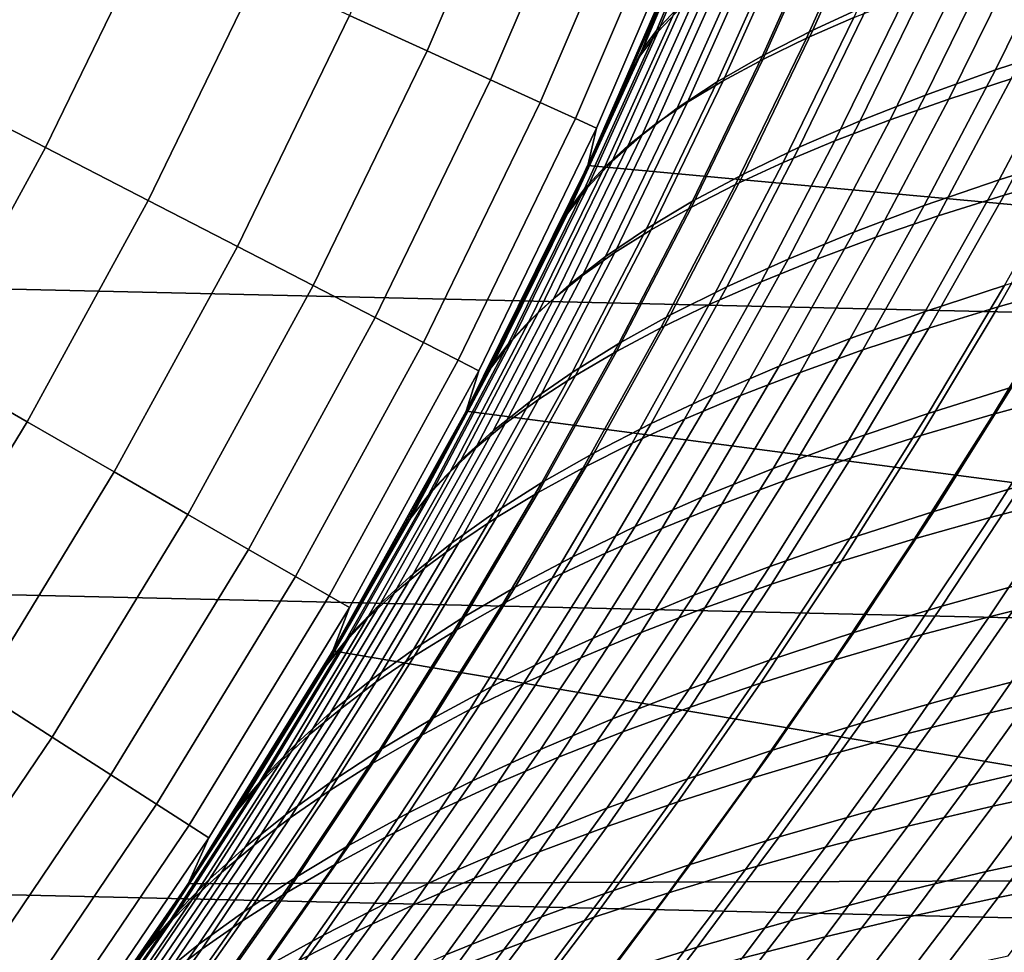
# Model space of a CAD drawing. Header units: metres. Extents: x -28 to 70, y -212 to 28.
# Tile 142 of 239: x 17.75 to 21.56, y -12.32 to -8.71. Entities that reach past the tile are written whole.
import ezdxf

# ---------------------------------------------------------------- set-up
doc = ezdxf.new("R2010")
doc.units = ezdxf.units.M
doc.layers.add('solid_10_261_102_XXX', color=7, linetype='CONTINUOUS')

msp = doc.modelspace()

# ---------------------------------------------------------------- linework, layer by layer
at = {"layer": 'solid_10_261_102_XXX'}
for points in [[(26.074398, -8.739312, -5), (-26.450205, -7.525734, -5), (-26.769545, -6.296132, -5), (26.450205, -7.525734, -5)], [(25.642992, -9.934133, -5), (-26.074398, -8.739312, -5), (-26.450205, -7.525734, -5), (26.074398, -8.739312, -5)], [(19.328171, -8.82688, 150.623184), (19.726278, -7.897211, 150.623184), (19.419884, -7.774549, 152.1147), (19.02796, -8.689777, 152.1147)], [(17.400982, -8.97083, 156.494385), (17.808123, -8.132697, 156.494385), (17.297243, -7.899386, 157.914993), (16.901783, -8.713475, 157.914993)], [(19.574326, -8.939295, 149.119751), (19.977503, -7.997786, 149.119751), (19.726278, -7.897211, 150.623184), (19.328171, -8.82688, 150.623184)], [(19.766033, -9.026845, 147.606766), (20.173161, -8.076115, 147.606766), (19.977503, -7.997786, 149.119751), (19.574326, -8.939295, 149.119751)], [(20.217184, -8.74753, 87.519814), (20.478504, -8.120835, 87.320839), (20.548117, -8.046926, 87.71579), (20.290327, -8.668669, 87.912407)], [(20.481846, -8.133471, 140.562851), (20.223732, -8.75184, 140.365723), (20.315592, -8.655293, 139.920212), (20.569571, -8.042732, 140.114578)], [(19.902996, -9.089394, 146.086594), (20.312943, -8.132075, 146.086594), (20.173161, -8.076115, 147.606766), (19.766033, -9.026845, 147.606766)], [(21.078579, -8.17608, 137.754395), (20.823141, -8.746256, 137.555283), (21.03787, -8.647888, 137.145828), (21.291601, -8.083687, 137.343185)], [(20.478504, -8.120835, 87.320839), (20.217184, -8.74753, 87.519814), (20.159742, -8.825823, 87.126991), (20.425026, -8.194361, 86.925453)], [(20.79781, -8.778232, 90.412727), (21.058184, -8.199161, 90.210175), (21.240608, -8.124016, 90.574738), (20.981546, -8.697856, 90.775948)], [(17.849697, -9.202158, 155.052612), (18.267336, -8.342413, 155.052612), (17.808123, -8.132697, 156.494385), (17.400982, -8.97083, 156.494385)], [(19.984993, -9.126841, 144.561661), (20.396629, -8.165579, 144.561661), (20.312943, -8.132075, 146.086594), (19.902996, -9.089394, 146.086594)], [(20.223732, -8.75184, 140.365723), (20.481846, -8.133471, 140.562851), (20.414886, -8.223712, 141.012268), (20.152088, -8.847654, 140.812103)], [(19.951237, -9.270824, 143.052673), (20.375843, -8.296086, 143.052673), (20.396629, -8.165579, 144.561661), (19.984993, -9.126841, 144.561661)], [(20.159742, -8.825823, 87.126991), (20.235388, -8.633021, 86.649895), (20.401854, -8.231914, 86.524391), (20.425026, -8.194361, 86.925453)], [(20.885468, -8.270079, 138.174728), (20.627949, -8.846242, 137.973679), (20.823141, -8.746256, 137.555283), (21.078579, -8.17608, 137.754395)], [(20.629131, -8.859906, 90.042877), (20.891117, -8.275589, 89.838821), (21.058184, -8.199161, 90.210175), (20.79781, -8.778232, 90.412727)], [(20.414886, -8.223712, 141.012268), (20.254034, -8.589186, 141.363937), (20.092283, -8.961037, 141.240677), (20.152088, -8.847654, 140.812103)], [(20.712606, -8.365407, 138.602844), (20.452604, -8.947535, 138.399658), (20.627949, -8.846242, 137.973679), (20.885468, -8.270079, 138.174728)], [(20.47574, -8.942668, 89.667297), (20.739655, -8.353111, 89.461563), (20.891117, -8.275589, 89.838821), (20.629131, -8.859906, 90.042877)], [(21.794508, -8.364929, 135.983902), (21.530764, -8.901069, 135.776321), (21.819571, -8.806282, 135.416824), (22.082611, -8.275465, 135.623077)], [(20.235388, -8.633021, 86.649895), (20.060604, -9.03173, 86.783257), (19.951223, -9.270848), (20.375834, -8.296103)], [(25.176571, -9.753982), (25.600178, -8.580841), (20.375834, -8.296103), (19.951223, -9.270848)], [(20.092283, -8.961037, 141.240677), (20.254034, -8.589186, 141.363937), (20.375843, -8.296086, 143.052673), (19.951237, -9.270824, 143.052673)], [(18.247221, -9.407097, 153.591949), (18.674162, -8.528204, 153.591949), (18.267336, -8.342413, 155.052612), (17.849697, -9.202158, 155.052612)], [(20.337652, -9.026217, 89.286942), (20.603832, -8.431459, 89.079346), (20.739655, -8.353111, 89.461563), (20.47574, -8.942668, 89.667297)], [(20.560017, -8.461661, 139.037399), (20.297098, -9.049685, 138.831833), (20.452604, -8.947535, 138.399658), (20.712606, -8.365407, 138.602844)], [(21.524031, -8.456983, 136.358841), (21.259308, -8.998569, 136.14978), (21.530764, -8.901069, 135.776321), (21.794508, -8.364929, 135.983902)], [(21.349497, -9.013772, 92.030029), (21.619747, -8.466187, 91.816902), (21.860357, -8.392671, 92.144707), (21.590685, -8.935455, 92.356796)], [(20.427683, -8.558429, 139.476974), (20.16139, -9.15223, 139.268829), (20.297098, -9.049685, 138.831833), (20.560017, -8.461661, 139.037399)], [(20.214863, -9.110241, 88.902756), (20.483662, -8.510354, 88.693123), (20.603832, -8.431459, 89.079346), (20.337652, -9.026217, 89.286942)], [(21.271658, -8.551383, 136.746567), (21.005659, -9.09851, 136.535873), (21.259308, -8.998569, 136.14978), (21.524031, -8.456983, 136.358841)], [(21.121794, -9.094146, 91.693207), (21.392851, -8.541668, 91.47892), (21.619747, -8.466187, 91.816902), (21.349497, -9.013772, 92.030029)], [(18.59293, -9.585321, 152.1147), (19.02796, -8.689777, 152.1147), (18.674162, -8.528204, 153.591949), (18.247221, -9.407097, 153.591949)], [(20.107365, -9.194427, 88.515694), (20.379156, -8.589517, 88.303825), (20.483662, -8.510354, 88.693123), (20.214863, -9.110241, 88.902756)], [(20.907894, -9.176391, 91.347237), (21.180006, -8.618946, 91.131638), (21.392851, -8.541668, 91.47892), (21.121794, -9.094146, 91.693207)], [(20.315592, -8.655293, 139.920212), (20.045439, -9.25471, 139.709259), (20.16139, -9.15223, 139.268829), (20.427683, -8.558429, 139.476974)], [(21.03787, -8.647888, 137.145828), (20.770267, -9.200618, 136.933289), (21.005659, -9.09851, 136.535873), (21.271658, -8.551383, 136.746567)], [(20.01515, -9.278466, 88.126701), (20.290327, -8.668669, 87.912407), (20.379156, -8.589517, 88.303825), (20.107365, -9.194427, 88.515694)], [(20.708117, -9.260319, 90.993011), (20.981546, -8.697856, 90.775948), (21.180006, -8.618946, 91.131638), (20.907894, -9.176391, 91.347237)], [(20.223732, -8.75184, 140.365723), (19.949203, -9.35666, 140.151703), (20.045439, -9.25471, 139.709259), (20.315592, -8.655293, 139.920212)], [(20.159742, -8.825823, 87.126991), (20.060604, -9.03173, 86.783257), (20.235388, -8.633021, 86.649895)], [(20.823141, -8.746256, 137.555283), (20.553587, -9.30462, 137.340744), (20.770267, -9.200618, 136.933289), (21.03787, -8.647888, 137.145828)], [(18.886278, -9.736553, 150.623184), (19.328171, -8.82688, 150.623184), (19.02796, -8.689777, 152.1147), (18.59293, -9.585321, 152.1147)], [(19.938211, -9.362044, 87.73674), (20.217184, -8.74753, 87.519814), (20.290327, -8.668669, 87.912407), (20.01515, -9.278466, 88.126701)], [(20.522779, -9.345744, 90.631424), (20.79781, -8.778232, 90.412727), (20.981546, -8.697856, 90.775948), (20.708117, -9.260319, 90.993011)], [(21.819571, -8.806282, 135.416824), (21.54443, -9.326947, 135.196167), (21.850822, -9.23034, 134.853317), (22.125277, -8.71448, 135.072571)], [(25.156792, -11.107911, -5), (-25.642992, -9.934133, -5), (-26.074398, -8.739312, -5), (25.642992, -9.934133, -5)], [(19.949203, -9.35666, 140.151703), (20.223732, -8.75184, 140.365723), (20.152088, -8.847654, 140.812103), (19.872643, -9.457619, 140.594788)], [(20.217184, -8.74753, 87.519814), (19.938211, -9.362044, 87.73674), (19.876543, -9.444851, 87.346756), (20.159742, -8.825823, 87.126991)], [(20.627949, -8.846242, 137.973679), (20.35607, -9.410244, 137.756912), (20.553587, -9.30462, 137.340744), (20.823141, -8.746256, 137.555283)], [(20.352203, -9.432478, 90.263367), (20.629131, -8.859906, 90.042877), (20.79781, -8.778232, 90.412727), (20.522779, -9.345744, 90.631424)], [(21.530764, -8.901069, 135.776321), (21.254686, -9.426693, 135.554108), (21.54443, -9.326947, 135.196167), (21.819571, -8.806282, 135.416824)], [(21.564011, -9.386341, 92.898239), (21.845037, -8.859384, 92.67263), (22.112234, -8.785744, 92.976624), (21.831667, -9.308348, 93.201187)], [(19.126806, -9.860554, 149.119751), (19.574326, -8.939295, 149.119751), (19.328171, -8.82688, 150.623184), (18.886278, -9.736553, 150.623184)], [(19.872643, -9.457619, 140.594788), (20.152088, -8.847654, 140.812103), (20.092283, -8.961037, 141.240677), (19.924463, -9.328224, 141.111145)], [(20.159742, -8.825823, 87.126991), (19.876543, -9.444851, 87.346756), (19.879616, -9.423423, 86.923515), (20.060604, -9.03173, 86.783257)], [(20.452604, -8.947535, 138.399658), (20.177999, -9.517139, 138.180466), (20.35607, -9.410244, 137.756912), (20.627949, -8.846242, 137.973679)], [(20.1966, -9.520286, 89.889755), (20.47574, -8.942668, 89.667297), (20.629131, -8.859906, 90.042877), (20.352203, -9.432478, 90.263367)], [(21.309002, -9.466901, 92.58358), (21.590685, -8.935455, 92.356796), (21.845037, -8.859384, 92.67263), (21.564011, -9.386341, 92.898239)], [(21.259308, -8.998569, 136.14978), (20.982018, -9.529271, 135.925827), (21.254686, -9.426693, 135.554108), (21.530764, -8.901069, 135.776321)], [(19.314131, -9.957127, 147.606766), (19.766033, -9.026845, 147.606766), (19.574326, -8.939295, 149.119751), (19.126806, -9.860554, 149.119751)], [(19.924463, -9.328224, 141.111145), (20.092283, -8.961037, 141.240677), (19.951237, -9.270824, 143.052673)], [(20.297098, -9.049685, 138.831833), (20.019344, -9.62481, 138.610016), (20.177999, -9.517139, 138.180466), (20.452604, -8.947535, 138.399658)], [(20.055967, -9.608831, 89.511536), (20.337652, -9.026217, 89.286942), (20.47574, -8.942668, 89.667297), (20.1966, -9.520286, 89.889755)], [(21.066942, -9.549818, 92.258125), (21.349497, -9.013772, 92.030029), (21.590685, -8.935455, 92.356796), (21.309002, -9.466901, 92.58358)], [(17.391623, -10.041059, 155.052612), (17.849697, -9.202158, 155.052612), (17.400982, -8.97083, 156.494385), (16.954424, -9.788641, 156.494385)], [(21.005659, -9.09851, 136.535873), (20.726856, -9.634379, 136.309998), (20.982018, -9.529271, 135.925827), (21.259308, -8.998569, 136.14978)], [(19.447962, -10.026121, 146.086594), (19.902996, -9.089394, 146.086594), (19.766033, -9.026845, 147.606766), (19.314131, -9.957127, 147.606766)], [(20.060604, -9.03173, 86.783257), (19.879616, -9.423423, 86.923515), (19.951223, -9.270848)], [(19.930281, -9.697771, 89.129684), (20.214863, -9.110241, 88.902756), (20.337652, -9.026217, 89.286942), (20.055967, -9.608831, 89.511536)], [(20.838137, -9.634885, 91.922775), (21.121794, -9.094146, 91.693207), (21.349497, -9.013772, 92.030029), (21.066942, -9.549818, 92.258125)], [(20.16139, -9.15223, 139.268829), (19.880033, -9.732745, 139.044144), (20.019344, -9.62481, 138.610016), (20.297098, -9.049685, 138.831833)], [(19.528086, -10.067428, 144.561661), (19.984993, -9.126841, 144.561661), (19.902996, -9.089394, 146.086594), (19.447962, -10.026121, 146.086594)], [(19.819517, -9.786758, 88.74514), (20.107365, -9.194427, 88.515694), (20.214863, -9.110241, 88.902756), (19.930281, -9.697771, 89.129684)], [(20.770267, -9.200618, 136.933289), (20.48963, -9.741714, 136.705338), (20.726856, -9.634379, 136.309998), (21.005659, -9.09851, 136.535873)], [(20.622887, -9.721893, 91.578415), (20.907894, -9.176391, 91.347237), (21.121794, -9.094146, 91.693207), (20.838137, -9.634885, 91.922775)], [(19.480032, -10.223909, 143.052673), (19.951237, -9.270824, 143.052673), (19.984993, -9.126841, 144.561661), (19.528086, -10.067428, 144.561661)], [(20.045439, -9.25471, 139.709259), (19.760002, -9.840433, 139.481476), (19.880033, -9.732745, 139.044144), (20.16139, -9.15223, 139.268829)], [(20.421495, -9.810633, 91.22596), (20.708117, -9.260319, 90.993011), (20.907894, -9.176391, 91.347237), (20.622887, -9.721893, 91.578415)], [(17.778946, -10.264679, 153.591949), (18.247221, -9.407097, 153.591949), (17.849697, -9.202158, 155.052612), (17.391623, -10.041059, 155.052612)], [(19.723652, -9.875448, 88.358871), (20.01515, -9.278466, 88.126701), (20.107365, -9.194427, 88.515694), (19.819517, -9.786758, 88.74514)], [(20.553587, -9.30462, 137.340744), (20.270767, -9.850968, 137.110504), (20.48963, -9.741714, 136.705338), (20.770267, -9.200618, 136.933289)], [(21.54443, -9.326947, 135.196167), (21.257988, -9.837479, 134.960861), (21.565289, -9.736481, 134.619644), (21.850822, -9.23034, 134.853317)], [(19.949203, -9.35666, 140.151703), (19.65918, -9.947363, 139.920578), (19.760002, -9.840433, 139.481476), (20.045439, -9.25471, 139.709259)], [(20.234266, -9.900897, 90.866302), (20.522779, -9.345744, 90.631424), (20.708117, -9.260319, 90.993011), (20.421495, -9.810633, 91.22596)], [(21.540897, -9.81944, 93.439758), (21.831667, -9.308348, 93.201187), (22.111662, -9.233127, 93.491539), (21.821465, -9.740252, 93.728912)], [(19.692522, -9.808394, 87.070786), (19.500065, -10.185649, 87.224594), (19.480017, -10.223937), (19.951223, -9.270848)], [(24.699245, -10.90629), (25.176571, -9.753982), (19.951223, -9.270848), (19.480017, -10.223937)], [(19.750717, -9.690675, 140.975372), (19.924463, -9.328224, 141.111145), (19.951237, -9.270824, 143.052673), (19.480032, -10.223909, 143.052673)], [(19.642658, -9.963495, 87.971832), (19.938211, -9.362044, 87.73674), (20.01515, -9.278466, 88.126701), (19.723652, -9.875448, 88.358871)], [(19.879616, -9.423423, 86.923515), (19.692522, -9.808394, 87.070786), (19.951223, -9.270848)], [(20.35607, -9.410244, 137.756912), (20.0707, -9.96184, 137.524185), (20.270767, -9.850968, 137.110504), (20.553587, -9.30462, 137.340744)], [(21.272482, -9.901554, 93.138145), (21.564011, -9.386341, 92.898239), (21.831667, -9.308348, 93.201187), (21.540897, -9.81944, 93.439758)], [(19.872643, -9.457619, 140.594788), (19.924463, -9.328224, 141.111145), (19.750717, -9.690675, 140.975372)], [(20.061504, -9.992476, 90.500343), (20.352203, -9.432478, 90.263367), (20.522779, -9.345744, 90.631424), (20.234266, -9.900897, 90.866302)], [(21.254686, -9.426693, 135.554108), (20.967081, -9.941767, 135.316986), (21.257988, -9.837479, 134.960861), (21.54443, -9.326947, 135.196167)], [(19.938211, -9.362044, 87.73674), (19.642658, -9.963495, 87.971832), (19.576513, -10.050553, 87.584976), (19.876543, -9.444851, 87.346756)], [(19.65918, -9.947363, 139.920578), (19.949203, -9.35666, 140.151703), (19.872643, -9.457619, 140.594788), (19.577499, -10.053021, 140.360062)], [(18.115784, -10.459152, 152.1147), (18.59293, -9.585321, 152.1147), (18.247221, -9.407097, 153.591949), (17.778946, -10.264679, 153.591949)], [(20.177999, -9.517139, 138.180466), (19.889687, -10.073939, 137.945053), (20.0707, -9.96184, 137.524185), (20.35607, -9.410244, 137.756912)], [(21.016512, -9.986369, 92.824974), (21.309002, -9.466901, 92.58358), (21.564011, -9.386341, 92.898239), (21.272482, -9.901554, 93.138145)], [(19.876543, -9.444851, 87.346756), (19.576513, -10.050553, 87.584976), (19.500065, -10.185649, 87.224594), (19.692522, -9.808394, 87.070786)], [(19.577499, -10.053021, 140.360062), (19.872643, -9.457619, 140.594788), (19.750717, -9.690675, 140.975372), (19.571253, -10.048187, 140.833008)], [(19.876543, -9.444851, 87.346756), (19.692522, -9.808394, 87.070786), (19.879616, -9.423423, 86.923515)], [(19.9034, -10.085107, 90.129005), (20.1966, -9.520286, 89.889755), (20.352203, -9.432478, 90.263367), (20.061504, -9.992476, 90.500343)], [(20.982018, -9.529271, 135.925827), (20.692974, -10.049008, 135.686737), (20.967081, -9.941767, 135.316986), (21.254686, -9.426693, 135.554108)], [(20.773279, -10.073654, 92.501144), (21.066942, -9.549818, 92.258125), (21.309002, -9.466901, 92.58358), (21.016512, -9.986369, 92.824974)], [(20.019344, -9.62481, 138.610016), (19.727669, -10.186724, 138.371674), (19.889687, -10.073939, 137.945053), (20.177999, -9.517139, 138.180466)], [(19.759941, -10.178423, 89.75325), (20.055967, -9.608831, 89.511536), (20.1966, -9.520286, 89.889755), (19.9034, -10.085107, 90.129005)], [(20.726856, -9.634379, 136.309998), (20.436077, -10.158866, 136.068756), (20.692974, -10.049008, 135.686737), (20.982018, -9.529271, 135.925827)], [(20.543066, -10.163179, 92.167572), (20.838137, -9.634885, 91.922775), (21.066942, -9.549818, 92.258125), (20.773279, -10.073654, 92.501144)], [(18.401604, -10.62417, 150.623184), (18.886278, -9.736553, 150.623184), (18.59293, -9.585321, 152.1147), (18.115784, -10.459152, 152.1147)], [(19.631084, -10.272045, 89.374039), (19.930281, -9.697771, 89.129684), (20.055967, -9.608831, 89.511536), (19.759941, -10.178423, 89.75325)], [(19.880033, -9.732745, 139.044144), (19.584555, -10.29963, 138.802673), (19.727669, -10.186724, 138.371674), (20.019344, -9.62481, 138.610016)], [(20.48963, -9.741714, 136.705338), (20.196798, -10.271004, 136.461731), (20.436077, -10.158866, 136.068756), (20.726856, -9.634379, 136.309998)], [(20.326164, -10.254714, 91.82515), (20.622887, -9.721893, 91.578415), (20.838137, -9.634885, 91.922775), (20.543066, -10.163179, 92.167572)], [(21.565289, -9.736481, 134.619644), (21.269766, -10.232447, 134.371582), (21.593958, -10.131296, 134.048325), (21.888569, -9.639101, 134.294678)], [(21.522594, -10.235569, 93.979858), (21.821465, -9.740252, 93.728912), (22.1138, -9.664135, 94.004829), (21.815641, -10.155927, 94.254402)], [(19.571253, -10.048187, 140.833008), (19.750717, -9.690675, 140.975372), (19.480032, -10.223909, 143.052673)], [(19.516788, -10.365592, 88.992332), (19.819517, -9.786758, 88.74514), (19.930281, -9.697771, 89.129684), (19.631084, -10.272045, 89.374039)], [(20.122862, -10.348027, 91.474792), (20.421495, -9.810633, 91.22596), (20.622887, -9.721893, 91.578415), (20.326164, -10.254714, 91.82515)], [(18.635958, -10.759475, 149.119751), (19.126806, -9.860554, 149.119751), (18.886278, -9.736553, 150.623184), (18.401604, -10.62417, 150.623184)], [(19.760002, -9.840433, 139.481476), (19.460251, -10.412098, 139.236618), (19.584555, -10.29963, 138.802673), (19.880033, -9.732745, 139.044144)], [(20.270767, -9.850968, 137.110504), (19.975542, -10.385086, 136.864334), (20.196798, -10.271004, 136.461731), (20.48963, -9.741714, 136.705338)], [(21.257988, -9.837479, 134.960861), (20.961321, -10.3374, 134.710907), (21.269766, -10.232447, 134.371582), (21.565289, -9.736481, 134.619644)], [(21.241142, -10.318454, 93.692207), (21.540897, -9.81944, 93.439758), (21.821465, -9.740252, 93.728912), (21.522594, -10.235569, 93.979858)], [(19.417009, -10.458684, 88.609093), (19.723652, -9.875448, 88.358871), (19.819517, -9.786758, 88.74514), (19.516788, -10.365592, 88.992332)], [(19.65918, -9.947363, 139.920578), (19.354664, -10.523565, 139.672089), (19.460251, -10.412098, 139.236618), (19.760002, -9.840433, 139.481476)], [(19.933447, -10.442889, 91.117393), (20.234266, -9.900897, 90.866302), (20.421495, -9.810633, 91.22596), (20.122862, -10.348027, 91.474792)], [(20.967081, -9.941767, 135.316986), (20.669016, -10.445794, 135.064987), (20.961321, -10.3374, 134.710907), (21.257988, -9.837479, 134.960861)], [(20.971659, -10.404422, 93.39225), (21.272482, -9.901554, 93.138145), (21.540897, -9.81944, 93.439758), (21.241142, -10.318454, 93.692207)], [(18.818476, -10.864852, 147.606766), (19.314131, -9.957127, 147.606766), (19.126806, -9.860554, 149.119751), (18.635958, -10.759475, 149.119751)], [(19.331709, -10.550941, 88.225281), (19.642658, -9.963495, 87.971832), (19.723652, -9.875448, 88.358871), (19.417009, -10.458684, 88.609093)], [(20.0707, -9.96184, 137.524185), (19.772718, -10.500775, 137.275253), (19.975542, -10.385086, 136.864334), (20.270767, -9.850968, 137.110504)], [(19.758204, -10.539068, 90.753876), (20.061504, -9.992476, 90.500343), (20.234266, -9.900897, 90.866302), (19.933447, -10.442889, 91.117393)], [(20.71442, -10.493225, 93.080887), (21.016512, -9.986369, 92.824974), (21.272482, -9.901554, 93.138145), (20.971659, -10.404422, 93.39225)], [(24.617012, -12.257764, -5), (-25.156792, -11.107911, -5), (-25.642992, -9.934133, -5), (25.156792, -11.107911, -5)], [(18.948872, -10.940136, 146.086594), (19.447962, -10.026121, 146.086594), (19.314131, -9.957127, 147.606766), (18.818476, -10.864852, 147.606766)], [(19.354664, -10.523565, 139.672089), (19.65918, -9.947363, 139.920578), (19.577499, -10.053021, 140.360062), (19.2677, -10.633469, 140.107712)], [(20.692974, -10.049008, 135.686737), (20.393242, -10.557261, 135.432465), (20.669016, -10.445794, 135.064987), (20.967081, -9.941767, 135.316986)], [(19.642658, -9.963495, 87.971832), (19.331709, -10.550941, 88.225281), (19.260843, -10.641985, 87.841866), (19.576513, -10.050553, 87.584976)], [(19.889687, -10.073939, 137.945053), (19.588562, -10.617647, 137.693146), (19.772718, -10.500775, 137.275253), (20.0707, -9.96184, 137.524185)], [(19.597315, -10.636276, 90.385155), (19.9034, -10.085107, 90.129005), (20.061504, -9.992476, 90.500343), (19.758204, -10.539068, 90.753876)], [(20.469702, -10.58461, 92.759026), (20.773279, -10.073654, 92.501144), (21.016512, -9.986369, 92.824974), (20.71442, -10.493225, 93.080887)], [(19.026939, -10.985209, 144.561661), (19.528086, -10.067428, 144.561661), (19.447962, -10.026121, 146.086594), (18.948872, -10.940136, 146.086594)], [(17.270395, -11.09901, 153.591949), (17.778946, -10.264679, 153.591949), (17.391623, -10.041059, 155.052612), (16.894152, -10.857212, 155.052612)], [(18.963333, -11.153117, 143.052673), (19.480032, -10.223909, 143.052673), (19.528086, -10.067428, 144.561661), (19.026939, -10.985209, 144.561661)], [(19.577499, -10.053021, 140.360062), (19.38619, -10.400752, 140.683975), (19.195776, -10.748126, 140.52829), (19.2677, -10.633469, 140.107712)], [(19.576513, -10.050553, 87.584976), (19.260843, -10.641985, 87.841866), (19.303185, -10.554007, 87.384468), (19.500065, -10.185649, 87.224594)], [(19.38619, -10.400752, 140.683975), (19.571253, -10.048187, 140.833008), (19.480032, -10.223909, 143.052673)], [(19.577499, -10.053021, 140.360062), (19.571253, -10.048187, 140.833008), (19.38619, -10.400752, 140.683975)], [(20.436077, -10.158866, 136.068756), (20.134382, -10.671431, 135.812042), (20.393242, -10.557261, 135.432465), (20.692974, -10.049008, 135.686737)], [(21.593958, -10.131296, 134.048325), (21.291059, -10.612673, 133.788147), (21.631428, -10.512421, 133.483887), (21.933361, -10.03418, 133.742279)], [(19.727669, -10.186724, 138.371674), (19.422997, -10.735106, 138.116577), (19.588562, -10.617647, 137.693146), (19.889687, -10.073939, 137.945053)], [(19.450747, -10.734113, 90.012192), (19.759941, -10.178423, 89.75325), (19.9034, -10.085107, 90.129005), (19.597315, -10.636276, 90.385155)], [(20.237774, -10.678324, 92.427567), (20.543066, -10.163179, 92.167572), (20.773279, -10.073654, 92.501144), (20.469702, -10.58461, 92.759026)], [(21.510349, -10.635684, 94.517067), (21.815641, -10.155927, 94.254402), (22.119829, -10.079608, 94.515175), (21.815409, -10.55633, 94.776314)], [(21.269766, -10.232447, 134.371582), (20.965694, -10.717168, 134.109436), (21.291059, -10.612673, 133.788147), (21.593958, -10.131296, 134.048325)], [(19.500065, -10.185649, 87.224594), (19.303185, -10.554007, 87.384468), (19.480017, -10.223937)], [(19.318443, -10.832162, 89.635956), (19.631084, -10.272045, 89.374039), (19.759941, -10.178423, 89.75325), (19.450747, -10.734113, 90.012192)], [(20.196798, -10.271004, 136.461731), (19.892824, -10.787936, 136.202377), (20.134382, -10.671431, 135.812042), (20.436077, -10.158866, 136.068756)], [(20.018915, -10.774116, 92.087433), (20.326164, -10.254714, 91.82515), (20.543066, -10.163179, 92.167572), (20.237774, -10.678324, 92.427567)], [(21.216274, -10.718548, 94.244202), (21.522594, -10.235569, 93.979858), (21.815641, -10.155927, 94.254402), (21.510349, -10.635684, 94.517067)], [(19.303185, -10.554007, 87.384468), (19.101429, -10.914918, 87.550995), (18.963318, -11.153142), (19.480017, -10.223937)], [(24.169212, -12.035326), (24.699245, -10.90629), (19.480017, -10.223937), (18.963318, -11.153142)], [(19.195776, -10.748126, 140.52829), (19.38619, -10.400752, 140.683975), (19.480032, -10.223909, 143.052673), (18.963333, -11.153117, 143.052673)], [(19.584555, -10.29963, 138.802673), (19.275902, -10.852539, 138.544144), (19.422997, -10.735106, 138.116577), (19.727669, -10.186724, 138.371674)], [(19.813395, -10.871731, 91.739525), (20.122862, -10.348027, 91.474792), (20.326164, -10.254714, 91.82515), (20.018915, -10.774116, 92.087433)], [(20.961321, -10.3374, 134.710907), (20.655842, -10.825651, 134.446594), (20.965694, -10.717168, 134.109436), (21.269766, -10.232447, 134.371582)], [(20.933626, -10.804828, 93.958389), (21.241142, -10.318454, 93.692207), (21.522594, -10.235569, 93.979858), (21.216274, -10.718548, 94.244202)], [(17.597597, -11.309289, 152.1147), (18.115784, -10.459152, 152.1147), (17.778946, -10.264679, 153.591949), (17.270395, -11.09901, 153.591949)], [(19.460251, -10.412098, 139.236618), (19.147161, -10.969335, 138.974426), (19.275902, -10.852539, 138.544144), (19.584555, -10.29963, 138.802673)], [(19.200348, -10.930011, 89.257408), (19.516788, -10.365592, 88.992332), (19.631084, -10.272045, 89.374039), (19.318443, -10.832162, 89.635956)], [(19.975542, -10.385086, 136.864334), (19.668959, -10.906407, 136.602127), (19.892824, -10.787936, 136.202377), (20.196798, -10.271004, 136.461731)], [(20.669016, -10.445794, 135.064987), (20.361877, -10.937728, 134.798294), (20.655842, -10.825651, 134.446594), (20.961321, -10.3374, 134.710907)], [(20.662756, -10.894346, 93.660431), (20.971659, -10.404422, 93.39225), (21.241142, -10.318454, 93.692207), (20.933626, -10.804828, 93.958389)], [(19.096401, -11.027244, 88.877533), (19.417009, -10.458684, 88.609093), (19.516788, -10.365592, 88.992332), (19.200348, -10.930011, 89.257408)], [(19.62149, -10.970919, 91.384758), (19.933447, -10.442889, 91.117393), (20.122862, -10.348027, 91.474792), (19.813395, -10.871731, 91.739525)], [(19.354664, -10.523565, 139.672089), (19.036663, -11.084881, 139.406006), (19.147161, -10.969335, 138.974426), (19.460251, -10.412098, 139.236618)], [(19.772718, -10.500775, 137.275253), (19.463169, -11.026476, 137.009995), (19.668959, -10.906407, 136.602127), (19.975542, -10.385086, 136.864334)], [(20.403929, -10.986833, 93.351227), (20.71442, -10.493225, 93.080887), (20.971659, -10.404422, 93.39225), (20.662756, -10.894346, 93.660431)], [(19.443472, -11.071425, 91.024033), (19.758204, -10.539068, 90.753876), (19.933447, -10.442889, 91.117393), (19.62149, -10.970919, 91.384758)], [(20.393242, -10.557261, 135.432465), (20.084173, -11.052997, 135.163223), (20.361877, -10.937728, 134.798294), (20.669016, -10.445794, 135.064987)], [(21.631428, -10.512421, 133.483887), (21.32299, -10.979137, 133.212341), (21.678774, -10.880755, 132.927994), (21.986147, -10.416532, 133.197662)], [(17.875242, -11.48772, 150.623184), (18.401604, -10.62417, 150.623184), (18.115784, -10.459152, 152.1147), (17.597597, -11.309289, 152.1147)], [(19.006546, -11.123446, 88.497276), (19.331709, -10.550941, 88.225281), (19.417009, -10.458684, 88.609093), (19.096401, -11.027244, 88.877533)], [(21.505396, -11.020885, 95.050049), (21.815409, -10.55633, 94.776314), (22.131016, -10.480574, 95.021263), (21.822052, -10.942629, 95.29332)], [(19.036663, -11.084881, 139.406006), (19.354664, -10.523565, 139.672089), (19.2677, -10.633469, 140.107712), (18.944288, -11.198564, 139.837479)], [(19.588562, -10.617647, 137.693146), (19.275675, -11.147676, 137.424606), (19.463169, -11.026476, 137.009995), (19.772718, -10.500775, 137.275253)], [(20.157406, -11.082013, 93.031693), (20.469702, -10.58461, 92.759026), (20.71442, -10.493225, 93.080887), (20.403929, -10.986833, 93.351227)], [(21.291059, -10.612673, 133.788147), (20.981371, -11.082112, 133.514511), (21.32299, -10.979137, 133.212341), (21.631428, -10.512421, 133.483887)], [(19.331709, -10.550941, 88.225281), (19.006546, -11.123446, 88.497276), (18.930727, -11.218204, 88.117622), (19.260843, -10.641985, 87.841866)], [(19.260843, -10.641985, 87.841866), (19.101429, -10.914918, 87.550995), (19.303185, -10.554007, 87.384468)], [(19.279509, -11.172937, 90.658279), (19.597315, -10.636276, 90.385155), (19.758204, -10.539068, 90.753876), (19.443472, -11.071425, 91.024033)], [(20.134382, -10.671431, 135.812042), (19.823093, -11.171058, 135.540039), (20.084173, -11.052997, 135.163223), (20.393242, -10.557261, 135.432465)], [(21.199146, -11.102938, 94.792648), (21.510349, -10.635684, 94.517067), (21.815409, -10.55633, 94.776314), (21.505396, -11.020885, 95.050049)], [(19.923449, -11.179612, 92.702736), (20.237774, -10.678324, 92.427567), (20.469702, -10.58461, 92.759026), (20.157406, -11.082013, 93.031693)], [(18.102892, -11.634023, 149.119751), (18.635958, -10.759475, 149.119751), (18.401604, -10.62417, 150.623184), (17.875242, -11.48772, 150.623184)], [(19.260843, -10.641985, 87.841866), (18.930727, -11.218204, 88.117622), (18.894308, -11.269654, 87.724632), (19.101429, -10.914918, 87.550995)], [(18.944288, -11.198564, 139.837479), (19.2677, -10.633469, 140.107712), (19.195776, -10.748126, 140.52829), (19.000298, -11.090028, 140.365768)], [(19.422997, -10.735106, 138.116577), (19.106371, -11.269367, 137.844559), (19.275675, -11.147676, 137.424606), (19.588562, -10.617647, 137.693146)], [(19.129551, -11.27502, 90.288467), (19.450747, -10.734113, 90.012192), (19.597315, -10.636276, 90.385155), (19.279509, -11.172937, 90.658279)], [(20.965694, -10.717168, 134.109436), (20.654537, -11.189541, 133.833511), (20.981371, -11.082112, 133.514511), (21.291059, -10.612673, 133.788147)], [(20.903727, -11.188684, 94.521797), (21.216274, -10.718548, 94.244202), (21.510349, -10.635684, 94.517067), (21.199146, -11.102938, 94.792648)], [(19.892824, -10.787936, 136.202377), (19.57901, -11.291509, 135.927399), (19.823093, -11.171058, 135.540039), (20.134382, -10.671431, 135.812042)], [(19.702318, -11.279357, 92.365257), (20.018915, -10.774116, 92.087433), (20.237774, -10.678324, 92.427567), (19.923449, -11.179612, 92.702736)], [(20.655842, -10.825651, 134.446594), (20.342983, -11.301142, 134.168182), (20.654537, -11.189541, 133.833511), (20.965694, -10.717168, 134.109436)], [(20.619555, -11.278019, 94.238174), (20.933626, -10.804828, 93.958389), (21.216274, -10.718548, 94.244202), (20.903727, -11.188684, 94.521797)], [(19.275902, -10.852539, 138.544144), (18.955124, -11.390884, 138.268402), (19.106371, -11.269367, 137.844559), (19.422997, -10.735106, 138.116577)], [(19.000298, -11.090028, 140.365768), (19.195776, -10.748126, 140.52829), (18.963333, -11.153117, 143.052673)], [(18.993528, -11.377223, 89.915558), (19.318443, -10.832162, 89.635956), (19.450747, -10.734113, 90.012192), (19.129551, -11.27502, 90.288467)], [(18.28019, -11.747965, 147.606766), (18.818476, -10.864852, 147.606766), (18.635958, -10.759475, 149.119751), (18.102892, -11.634023, 149.119751)], [(19.668959, -10.906407, 136.602127), (19.352291, -11.41395, 136.32399), (19.57901, -11.291509, 135.927399), (19.892824, -10.787936, 136.202377)], [(19.494272, -11.380973, 92.020187), (19.813395, -10.871731, 91.739525), (20.018915, -10.774116, 92.087433), (19.702318, -11.279357, 92.365257)], [(21.678774, -10.880755, 132.927994), (21.36673, -11.332895, 132.645874), (21.737228, -11.237398, 132.382309), (22.048086, -10.7871, 132.66246)], [(18.871368, -11.479098, 89.540535), (19.200348, -10.930011, 89.257408), (19.318443, -10.832162, 89.635956), (18.993528, -11.377223, 89.915558)], [(20.361877, -10.937728, 134.798294), (20.047068, -11.416491, 134.517197), (20.342983, -11.301142, 134.168182), (20.655842, -10.825651, 134.446594)], [(20.346973, -11.370747, 93.942581), (20.662756, -10.894346, 93.660431), (20.933626, -10.804828, 93.958389), (20.619555, -11.278019, 94.238174)], [(18.406857, -11.829368, 146.086594), (18.948872, -10.940136, 146.086594), (18.818476, -10.864852, 147.606766), (18.28019, -11.747965, 147.606766)], [(19.147161, -10.969335, 138.974426), (18.821795, -11.511564, 138.694748), (18.955124, -11.390884, 138.268402), (19.275902, -10.852539, 138.544144)], [(19.299574, -11.484185, 91.668419), (19.62149, -10.970919, 91.384758), (19.813395, -10.871731, 91.739525), (19.494272, -11.380973, 92.020187)], [(21.508652, -11.393019, 95.577896), (21.822052, -10.942629, 95.29332), (22.148687, -10.868272, 95.521767), (21.836483, -11.316751, 95.804558)], [(19.463169, -11.026476, 137.009995), (19.143303, -11.537981, 136.72847), (19.352291, -11.41395, 136.32399), (19.668959, -10.906407, 136.602127)], [(20.086233, -11.466577, 93.635925), (20.403929, -10.986833, 93.351227), (20.662756, -10.894346, 93.660431), (20.346973, -11.370747, 93.942581)], [(21.32299, -10.979137, 133.212341), (21.009586, -11.433362, 132.928055), (21.36673, -11.332895, 132.645874), (21.678774, -10.880755, 132.927994)], [(18.482691, -11.878104, 144.561661), (19.026939, -10.985209, 144.561661), (18.948872, -10.940136, 146.086594), (18.406857, -11.829368, 146.086594)], [(18.763, -11.580196, 89.16436), (19.096401, -11.027244, 88.877533), (19.200348, -10.930011, 89.257408), (18.871368, -11.479098, 89.540535)], [(19.101429, -10.914918, 87.550995), (18.894308, -11.269654, 87.724632), (18.963318, -11.153142)], [(20.084173, -11.052997, 135.163223), (19.767141, -11.535153, 134.879211), (20.047068, -11.416491, 134.517197), (20.361877, -10.937728, 134.798294)], [(21.19067, -11.473392, 95.336594), (21.505396, -11.020885, 95.050049), (21.822052, -10.942629, 95.29332), (21.508652, -11.393019, 95.577896)], [(18.402344, -12.056275, 143.052673), (18.963333, -11.153117, 143.052673), (19.026939, -10.985209, 144.561661), (18.482691, -11.878104, 144.561661)], [(19.036663, -11.084881, 139.406006), (18.706249, -11.630744, 139.122147), (18.821795, -11.511564, 138.694748), (19.147161, -10.969335, 138.974426)], [(19.118483, -11.588719, 91.310875), (19.443472, -11.071425, 91.024033), (19.62149, -10.970919, 91.384758), (19.299574, -11.484185, 91.668419)], [(19.837585, -11.565212, 93.319099), (20.157406, -11.082013, 93.031693), (20.403929, -10.986833, 93.351227), (20.086233, -11.466577, 93.635925)], [(20.981371, -11.082112, 133.514511), (20.666407, -11.53865, 133.227829), (21.009586, -11.433362, 132.928055), (21.32299, -10.979137, 133.212341)], [(20.882944, -11.557755, 95.081352), (21.199146, -11.102938, 94.792648), (21.505396, -11.020885, 95.050049), (21.19067, -11.473392, 95.336594)], [(18.668354, -11.680069, 88.78801), (19.006546, -11.123446, 88.497276), (19.096401, -11.027244, 88.877533), (18.763, -11.580196, 89.16436)], [(19.275675, -11.147676, 137.424606), (18.952244, -11.663097, 137.139481), (19.143303, -11.537981, 136.72847), (19.463169, -11.026476, 137.009995)], [(19.823093, -11.171058, 135.540039), (19.503557, -11.656699, 135.252899), (19.767141, -11.535153, 134.879211), (20.084173, -11.052997, 135.163223)], [(19.000298, -11.090028, 140.365768), (18.963333, -11.153117, 143.052673), (18.402344, -12.056275, 143.052673), (18.799883, -11.426477, 140.196457)], [(18.706249, -11.630744, 139.122147), (19.036663, -11.084881, 139.406006), (18.944288, -11.198564, 139.837479), (18.608347, -11.747759, 139.549194)], [(18.944288, -11.198564, 139.837479), (19.000298, -11.090028, 140.365768), (18.799883, -11.426477, 140.196457)], [(18.951151, -11.694236, 90.948471), (19.279509, -11.172937, 90.658279), (19.443472, -11.071425, 91.024033), (19.118483, -11.588719, 91.310875)], [(19.601276, -11.666359, 92.993027), (19.923449, -11.179612, 92.702736), (20.157406, -11.082013, 93.031693), (19.837585, -11.565212, 93.319099)], [(20.654537, -11.189541, 133.833511), (20.337797, -11.648601, 133.54422), (20.666407, -11.53865, 133.227829), (20.981371, -11.082112, 133.514511)], [(24.02458, -13.381686, -5), (-24.617012, -12.257764, -5), (-25.156792, -11.107911, -5), (24.617012, -12.257764, -5)], [(19.006546, -11.123446, 88.497276), (18.668354, -11.680069, 88.78801), (18.587357, -11.778266, 88.412445), (18.930727, -11.218204, 88.117622)], [(20.585882, -11.645994, 94.812836), (20.903727, -11.188684, 94.521797), (21.199146, -11.102938, 94.792648), (20.882944, -11.557755, 95.081352)], [(18.682177, -11.617928, 87.905327), (18.464027, -11.961592, 88.094162), (18.402332, -12.056292), (18.963318, -11.153142)], [(24.169212, -12.035326), (18.963318, -11.153142), (18.402332, -12.056292)], [(18.894308, -11.269654, 87.724632), (18.682177, -11.617928, 87.905327), (18.963318, -11.153142)], [(19.106371, -11.269367, 137.844559), (18.778996, -11.788609, 137.555603), (18.952244, -11.663097, 137.139481), (19.275675, -11.147676, 137.424606)], [(18.79752, -11.800266, 90.582191), (19.129551, -11.27502, 90.288467), (19.279509, -11.172937, 90.658279), (18.951151, -11.694236, 90.948471)], [(19.57901, -11.291509, 135.927399), (19.256668, -11.780696, 135.636932), (19.503557, -11.656699, 135.252899), (19.823093, -11.171058, 135.540039)], [(21.737228, -11.237398, 132.382309), (21.423491, -11.67555, 132.090485), (21.808006, -11.584014, 131.84848), (22.12047, -11.147021, 132.138321)], [(18.608347, -11.747759, 139.549194), (18.944288, -11.198564, 139.837479), (18.799883, -11.426477, 140.196457), (18.594864, -11.75717, 140.020508)], [(19.377554, -11.76972, 92.658623), (19.702318, -11.279357, 92.365257), (19.923449, -11.179612, 92.702736), (19.601276, -11.666359, 92.993027)], [(20.342983, -11.301142, 134.168182), (20.024233, -11.76291, 133.876038), (20.337797, -11.648601, 133.54422), (20.654537, -11.189541, 133.833511)], [(20.299892, -11.737991, 94.531746), (20.619555, -11.278019, 94.238174), (20.903727, -11.188684, 94.521797), (20.585882, -11.645994, 94.812836)], [(18.930727, -11.218204, 88.117622), (18.587357, -11.778266, 88.412445), (18.682177, -11.617928, 87.905327)], [(18.930727, -11.218204, 88.117622), (18.682177, -11.617928, 87.905327), (18.894308, -11.269654, 87.724632)], [(21.36673, -11.332895, 132.645874), (21.051548, -11.772458, 132.351837), (21.423491, -11.67555, 132.090485), (21.737228, -11.237398, 132.382309)], [(21.520515, -11.754739, 96.100342), (21.836483, -11.316751, 95.804558), (22.17375, -11.244702, 96.015907), (21.859051, -11.68143, 96.309898)], [(18.955124, -11.390884, 138.268402), (18.623402, -11.913801, 137.975403), (18.778996, -11.788609, 137.555603), (19.106371, -11.269367, 137.844559)], [(18.657505, -11.906328, 90.212997), (18.993528, -11.377223, 89.915558), (19.129551, -11.27502, 90.288467), (18.79752, -11.800266, 90.582191)], [(19.352291, -11.41395, 136.32399), (19.026823, -11.906711, 136.029984), (19.256668, -11.780696, 135.636932), (19.57901, -11.291509, 135.927399)], [(19.16667, -11.875, 92.31678), (19.494272, -11.380973, 92.020187), (19.702318, -11.279357, 92.365257), (19.377554, -11.76972, 92.658623)], [(20.025303, -11.833536, 94.238861), (20.346973, -11.370747, 93.942581), (20.619555, -11.278019, 94.238174), (20.299892, -11.737991, 94.531746)], [(17.308388, -12.325247, 150.623184), (17.875242, -11.48772, 150.623184), (17.597597, -11.309289, 152.1147), (17.039547, -12.133807, 152.1147)], [(20.047068, -11.416491, 134.517197), (19.726057, -11.881123, 134.221985), (20.024233, -11.76291, 133.876038), (20.342983, -11.301142, 134.168182)], [(21.191286, -11.832476, 95.875679), (21.508652, -11.393019, 95.577896), (21.836483, -11.316751, 95.804558), (21.520515, -11.754739, 96.100342)], [(21.009586, -11.433362, 132.928055), (20.692774, -11.874577, 132.631561), (21.051548, -11.772458, 132.351837), (21.36673, -11.332895, 132.645874)], [(18.821795, -11.511564, 138.694748), (18.485308, -12.037961, 138.397476), (18.623402, -11.913801, 137.975403), (18.955124, -11.390884, 138.268402)], [(18.531021, -12.011938, 89.841858), (18.871368, -11.479098, 89.540535), (18.993528, -11.377223, 89.915558), (18.657505, -11.906328, 90.212997)], [(18.96887, -11.981904, 91.96843), (19.299574, -11.484185, 91.668419), (19.494272, -11.380973, 92.020187), (19.16667, -11.875, 92.31678)], [(19.762352, -11.932317, 93.935104), (20.086233, -11.466577, 93.635925), (20.346973, -11.370747, 93.942581), (20.025303, -11.833536, 94.238861)], [(20.871759, -11.914517, 95.636581), (21.19067, -11.473392, 95.336594), (21.508652, -11.393019, 95.577896), (21.191286, -11.832476, 95.875679)], [(18.594864, -11.75717, 140.020508), (18.799883, -11.426477, 140.196457), (18.402344, -12.056275, 143.052673)], [(19.143303, -11.537981, 136.72847), (18.814375, -12.03431, 136.43071), (19.026823, -11.906711, 136.029984), (19.352291, -11.41395, 136.32399)], [(19.767141, -11.535153, 134.879211), (19.443605, -12.002776, 134.580719), (19.726057, -11.881123, 134.221985), (20.047068, -11.416491, 134.517197)], [(20.666407, -11.53865, 133.227829), (20.347759, -11.981739, 132.92865), (20.692774, -11.874577, 132.631561), (21.009586, -11.433362, 132.928055)], [(18.417988, -12.116613, 89.469757), (18.763, -11.580196, 89.16436), (18.871368, -11.479098, 89.540535), (18.531021, -12.011938, 89.841858)], [(19.51128, -12.034018, 93.621361), (19.837585, -11.565212, 93.319099), (20.086233, -11.466577, 93.635925), (19.762352, -11.932317, 93.935104)], [(20.56233, -12.000737, 95.383736), (20.882944, -11.557755, 95.081352), (21.19067, -11.473392, 95.336594), (20.871759, -11.914517, 95.636581)], [(17.528818, -12.482216, 149.119751), (18.102892, -11.634023, 149.119751), (17.875242, -11.48772, 150.623184), (17.308388, -12.325247, 150.623184)], [(18.706249, -11.630744, 139.122147), (18.364559, -12.160376, 138.820374), (18.485308, -12.037961, 138.397476), (18.821795, -11.511564, 138.694748)], [(18.784405, -12.090136, 91.614464), (19.118483, -11.588719, 91.310875), (19.299574, -11.484185, 91.668419), (18.96887, -11.981904, 91.96843)], [(21.808006, -11.584014, 131.84848), (21.494366, -12.008926, 131.547699), (21.89217, -11.922479, 131.327972), (22.2045, -11.498019, 131.626816)], [(18.952244, -11.663097, 137.139481), (18.619505, -12.162956, 136.837753), (18.814375, -12.03431, 136.43071), (19.143303, -11.537981, 136.72847)], [(19.503557, -11.656699, 135.252899), (19.177216, -12.127407, 134.950912), (19.443605, -12.002776, 134.580719), (19.767141, -11.535153, 134.879211)], [(20.337797, -11.648601, 133.54422), (20.017094, -12.093774, 133.242096), (20.347759, -11.981739, 132.92865), (20.666407, -11.53865, 133.227829)], [(20.263399, -12.091012, 95.117821), (20.585882, -11.645994, 94.812836), (20.882944, -11.557755, 95.081352), (20.56233, -12.000737, 95.383736)], [(18.318317, -12.219872, 89.097656), (18.668354, -11.680069, 88.78801), (18.763, -11.580196, 89.16436), (18.417988, -12.116613, 89.469757)], [(18.613413, -12.19933, 91.255821), (18.951151, -11.694236, 90.948471), (19.118483, -11.588719, 91.310875), (18.784405, -12.090136, 91.614464)], [(19.272326, -12.138321, 93.298561), (19.601276, -11.666359, 92.993027), (19.837585, -11.565212, 93.319099), (19.51128, -12.034018, 93.621361)], [(21.423491, -11.67555, 132.090485), (21.10837, -12.101171, 131.787521), (21.494366, -12.008926, 131.547699), (21.808006, -11.584014, 131.84848)], [(17.700495, -12.604465, 147.606766), (18.28019, -11.747965, 147.606766), (18.102892, -11.634023, 149.119751), (17.528818, -12.482216, 149.119751)], [(18.364559, -12.160376, 138.820374), (18.706249, -11.630744, 139.122147), (18.608347, -11.747759, 139.549194), (18.260998, -12.280332, 139.242691)], [(18.587357, -11.778266, 88.412445), (18.464027, -11.961592, 88.094162), (18.682177, -11.617928, 87.905327)], [(21.5411, -12.108983, 96.6175), (21.859051, -11.68143, 96.309898), (22.206493, -11.612674, 96.503647), (21.889801, -12.039671, 96.809555)], [(18.778996, -11.788609, 137.555603), (18.442078, -12.291909, 137.24968), (18.619505, -12.162956, 136.837753), (18.952244, -11.663097, 137.139481)], [(19.256668, -11.780696, 135.636932), (18.927225, -12.254554, 135.331238), (19.177216, -12.127407, 134.950912), (19.503557, -11.656699, 135.252899)], [(19.045723, -12.244912, 92.967598), (19.377554, -11.76972, 92.658623), (19.601276, -11.666359, 92.993027), (19.272326, -12.138321, 93.298561)], [(20.024233, -11.76291, 133.876038), (19.701235, -12.210353, 133.57074), (20.017094, -12.093774, 133.242096), (20.337797, -11.648601, 133.54422)], [(19.975357, -12.185214, 94.839539), (20.299892, -11.737991, 94.531746), (20.585882, -11.645994, 94.812836), (20.263399, -12.091012, 95.117821)], [(18.668354, -11.680069, 88.78801), (18.318317, -12.219872, 89.097656), (18.231926, -12.321229, 88.726532), (18.587357, -11.778266, 88.412445)], [(18.455826, -12.308988, 90.893471), (18.79752, -11.800266, 90.582191), (18.951151, -11.694236, 90.948471), (18.613413, -12.19933, 91.255821)], [(21.051548, -11.772458, 132.351837), (20.734762, -12.199036, 132.046417), (21.10837, -12.101171, 131.787521), (21.423491, -11.67555, 132.090485)], [(21.201172, -12.183056, 96.409874), (21.520515, -11.754739, 96.100342), (21.859051, -11.68143, 96.309898), (21.5411, -12.108983, 96.6175)], [(17.823143, -12.691803, 146.086594), (18.406857, -11.829368, 146.086594), (18.28019, -11.747965, 147.606766), (17.700495, -12.604465, 147.606766)], [(18.608347, -11.747759, 139.549194), (18.385424, -12.08206, 139.837952), (18.171783, -12.401061, 139.648727), (18.260998, -12.280332, 139.242691)], [(18.608347, -11.747759, 139.549194), (18.594864, -11.75717, 140.020508), (18.385424, -12.08206, 139.837952)], [(19.698521, -12.283116, 94.549667), (20.025303, -11.833536, 94.238861), (20.299892, -11.737991, 94.531746), (19.975357, -12.185214, 94.839539)], [(18.594864, -11.75717, 140.020508), (18.402344, -12.056275, 143.052673), (17.798374, -12.931275, 143.052673), (18.385424, -12.08206, 139.837952)], [(18.587357, -11.778266, 88.412445), (18.231926, -12.321229, 88.726532), (18.239935, -12.300601, 88.290993), (18.464027, -11.961592, 88.094162)], [(19.026823, -11.906711, 136.029984), (18.69397, -12.383754, 135.720352), (18.927225, -12.254554, 135.331238), (19.256668, -11.780696, 135.636932)], [(18.831715, -12.353475, 92.629379), (19.16667, -11.875, 92.31678), (19.377554, -11.76972, 92.658623), (19.045723, -12.244912, 92.967598)], [(19.726057, -11.881123, 134.221985), (19.400515, -12.330993, 133.913284), (19.701235, -12.210353, 133.57074), (20.024233, -11.76291, 133.876038)], [(20.692774, -11.874577, 132.631561), (20.374123, -12.302341, 132.323425), (20.734762, -12.199036, 132.046417), (21.051548, -11.772458, 132.351837)], [(20.870401, -12.261756, 96.187363), (21.191286, -11.832476, 95.875679), (21.520515, -11.754739, 96.100342), (21.201172, -12.183056, 96.409874)], [(18.623402, -11.913801, 137.975403), (18.281921, -12.420406, 137.665085), (18.442078, -12.291909, 137.24968), (18.778996, -11.788609, 137.555603)], [(18.311548, -12.418592, 90.528381), (18.657505, -11.906328, 90.212997), (18.79752, -11.800266, 90.582191), (18.455826, -12.308988, 90.893471)], [(17.896572, -12.744092, 144.561661), (18.482691, -11.878104, 144.561661), (18.406857, -11.829368, 146.086594), (17.823143, -12.691803, 146.086594)], [(19.433123, -12.384389, 94.249107), (19.762352, -11.932317, 93.935104), (20.025303, -11.833536, 94.238861), (19.698521, -12.283116, 94.549667)], [(20.549177, -12.344953, 95.950638), (20.871759, -11.914517, 95.636581), (21.191286, -11.832476, 95.875679), (20.870401, -12.261756, 96.187363)], [(17.798374, -12.931275, 143.052673), (18.402344, -12.056275, 143.052673), (18.482691, -11.878104, 144.561661), (17.896572, -12.744092, 144.561661)], [(18.630535, -12.463692, 92.284828), (18.96887, -11.981904, 91.96843), (19.16667, -11.875, 92.31678), (18.831715, -12.353475, 92.629379)], [(19.443605, -12.002776, 134.580719), (19.115255, -12.455203, 134.268372), (19.400515, -12.330993, 133.913284), (19.726057, -11.881123, 134.221985)], [(20.347759, -11.981739, 132.92865), (20.027031, -12.410908, 132.617523), (20.374123, -12.302341, 132.323425), (20.692774, -11.874577, 132.631561)], [(18.485308, -12.037961, 138.397476), (18.138866, -12.547687, 138.082535), (18.281921, -12.420406, 137.665085), (18.623402, -11.913801, 137.975403)], [(18.180485, -12.527628, 90.161522), (18.531021, -12.011938, 89.841858), (18.657505, -11.906328, 90.212997), (18.311548, -12.418592, 90.528381)], [(18.814375, -12.03431, 136.43071), (18.477787, -12.514544, 136.116928), (18.69397, -12.383754, 135.720352), (19.026823, -11.906711, 136.029984)], [(19.179392, -12.488696, 93.938774), (19.51128, -12.034018, 93.621361), (19.762352, -11.932317, 93.935104), (19.433123, -12.384389, 94.249107)], [(20.237888, -12.43251, 95.700386), (20.56233, -12.000737, 95.383736), (20.871759, -11.914517, 95.636581), (20.549177, -12.344953, 95.950638)], [(21.494366, -12.008926, 131.547699), (21.180927, -12.421488, 131.236465), (21.580194, -12.335044, 131.018845), (21.89217, -11.922479, 131.327972)], [(18.464027, -11.961592, 88.094162), (18.239935, -12.300601, 88.290993), (18.402332, -12.056292)], [(18.062542, -12.635578, 89.793877), (18.417988, -12.116613, 89.469757), (18.531021, -12.011938, 89.841858), (18.180485, -12.527628, 90.161522)], [(18.442421, -12.575248, 91.934837), (18.784405, -12.090136, 91.614464), (18.96887, -11.981904, 91.96843), (18.630535, -12.463692, 92.284828)], [(19.177216, -12.127407, 134.950912), (18.845783, -12.582492, 134.634705), (19.115255, -12.455203, 134.268372), (19.443605, -12.002776, 134.580719)], [(20.017094, -12.093774, 133.242096), (19.694061, -12.524553, 132.927734), (20.027031, -12.410908, 132.617523), (20.347759, -11.981739, 132.92865)], [(19.936916, -12.524298, 95.437294), (20.263399, -12.091012, 95.117821), (20.56233, -12.000737, 95.383736), (20.237888, -12.43251, 95.700386)], [(21.10837, -12.101171, 131.787521), (20.793282, -12.51397, 131.473892), (21.180927, -12.421488, 131.236465), (21.494366, -12.008926, 131.547699)], [(23.587601, -13.138685), (24.169212, -12.035326), (18.402332, -12.056292), (17.798374, -12.931275)], [(18.364559, -12.160376, 138.820374), (18.012739, -12.672988, 138.50061), (18.138866, -12.547687, 138.082535), (18.485308, -12.037961, 138.397476)], [(18.619505, -12.162956, 136.837753), (18.278843, -12.646348, 136.519608), (18.477787, -12.514544, 136.116928), (18.814375, -12.03431, 136.43071)], [(18.937555, -12.595703, 93.619553), (19.272326, -12.138321, 93.298561), (19.51128, -12.034018, 93.621361), (19.179392, -12.488696, 93.938774)], [(21.220215, -12.528243, 96.939537), (21.5411, -12.108983, 96.6175), (21.889801, -12.039671, 96.809555), (21.570217, -12.45892, 97.129829)], [(18.239935, -12.300601, 88.290993), (18.009998, -12.63487, 88.496559), (17.798374, -12.931275), (18.402332, -12.056292)], [(18.171783, -12.401061, 139.648727), (18.385424, -12.08206, 139.837952), (17.798374, -12.931275, 143.052673)], [(18.267506, -12.687754, 91.580338), (18.613413, -12.19933, 91.255821), (18.784405, -12.090136, 91.614464), (18.442421, -12.575248, 91.934837)], [(19.64665, -12.620176, 95.162033), (19.975357, -12.185214, 94.839539), (20.263399, -12.091012, 95.117821), (19.936916, -12.524298, 95.437294)], [(17.957624, -12.741928, 89.426399), (18.318317, -12.219872, 89.097656), (18.417988, -12.116613, 89.469757), (18.062542, -12.635578, 89.793877)], [(18.927225, -12.254554, 135.331238), (18.592421, -12.712369, 135.010925), (18.845783, -12.582492, 134.634705), (19.177216, -12.127407, 134.950912)], [(19.701235, -12.210353, 133.57074), (19.375658, -12.642929, 133.252884), (19.694061, -12.524553, 132.927734), (20.017094, -12.093774, 133.242096)], [(20.734762, -12.199036, 132.046417), (20.417822, -12.612306, 131.730103), (20.793282, -12.51397, 131.473892), (21.10837, -12.101171, 131.787521)], [(20.87883, -12.602521, 96.733917), (21.201172, -12.183056, 96.409874), (21.5411, -12.108983, 96.6175), (21.220215, -12.528243, 96.939537)], [(18.012739, -12.672988, 138.50061), (18.364559, -12.160376, 138.820374), (18.260998, -12.280332, 139.242691), (17.903372, -12.795547, 138.917847)], [(18.442078, -12.291909, 137.24968), (18.096989, -12.778383, 136.926987), (18.278843, -12.646348, 136.519608), (18.619505, -12.162956, 136.837753)], [(18.707842, -12.705073, 93.292358), (19.045723, -12.244912, 92.967598), (19.272326, -12.138321, 93.298561), (18.937555, -12.595703, 93.619553)], [(18.105709, -12.800678, 91.222305), (18.455826, -12.308988, 90.893471), (18.613413, -12.19933, 91.255821), (18.267506, -12.687754, 91.580338)], [(19.367395, -12.71991, 94.875412), (19.698521, -12.283116, 94.549667), (19.975357, -12.185214, 94.839539), (19.64665, -12.620176, 95.162033)], [(20.374123, -12.302341, 132.323425), (20.055119, -12.716305, 132.004135), (20.417822, -12.612306, 131.730103), (20.734762, -12.199036, 132.046417)], [(20.546446, -12.681616, 96.513649), (20.870401, -12.261756, 96.187363), (21.201172, -12.183056, 96.409874), (20.87883, -12.602521, 96.733917)], [(18.318317, -12.219872, 89.097656), (17.957624, -12.741928, 89.426399), (17.865637, -12.84616, 89.060081), (18.231926, -12.321229, 88.726532)], [(18.49048, -12.816473, 92.958099), (18.831715, -12.353475, 92.629379), (19.045723, -12.244912, 92.967598), (18.707842, -12.705073, 93.292358)], [(19.400515, -12.330993, 133.913284), (19.072144, -12.765526, 133.59169), (19.375658, -12.642929, 133.252884), (19.701235, -12.210353, 133.57074)], [(23.381018, -14.476808, -5), (-24.02458, -13.381686, -5), (-24.617012, -12.257764, -5), (24.02458, -13.381686, -5)], [(17.903372, -12.795547, 138.917847), (18.260998, -12.280332, 139.242691), (18.171783, -12.401061, 139.648727), (17.954241, -12.713979, 139.452866)], [(18.69397, -12.383754, 135.720352), (18.355492, -12.844342, 135.395721), (18.592421, -12.712369, 135.010925), (18.927225, -12.254554, 135.331238)], [(19.099375, -12.823148, 94.5783), (19.433123, -12.384389, 94.249107), (19.698521, -12.283116, 94.549667), (19.367395, -12.71991, 94.875412)], [(20.22344, -12.765388, 96.279419), (20.549177, -12.344953, 95.950638), (20.870401, -12.261756, 96.187363), (20.546446, -12.681616, 96.513649)], [(18.231926, -12.321229, 88.726532), (17.865637, -12.84616, 89.060081), (17.77367, -12.965209, 88.711594), (18.009998, -12.63487, 88.496559)], [(18.281921, -12.420406, 137.665085), (17.932043, -12.909841, 137.337601), (18.096989, -12.778383, 136.926987), (18.442078, -12.291909, 137.24968)], [(17.956928, -12.913475, 90.861694), (18.311548, -12.418592, 90.528381), (18.455826, -12.308988, 90.893471), (18.105709, -12.800678, 91.222305)], [(18.231926, -12.321229, 88.726532), (18.009998, -12.63487, 88.496559), (18.239935, -12.300601, 88.290993)], [(20.027031, -12.410908, 132.617523), (19.705742, -12.825779, 132.294998), (20.055119, -12.716305, 132.004135), (20.374123, -12.302341, 132.323425)]]:
    msp.add_3dface(points, dxfattribs=at)

doc.saveas('drawing.dxf')
